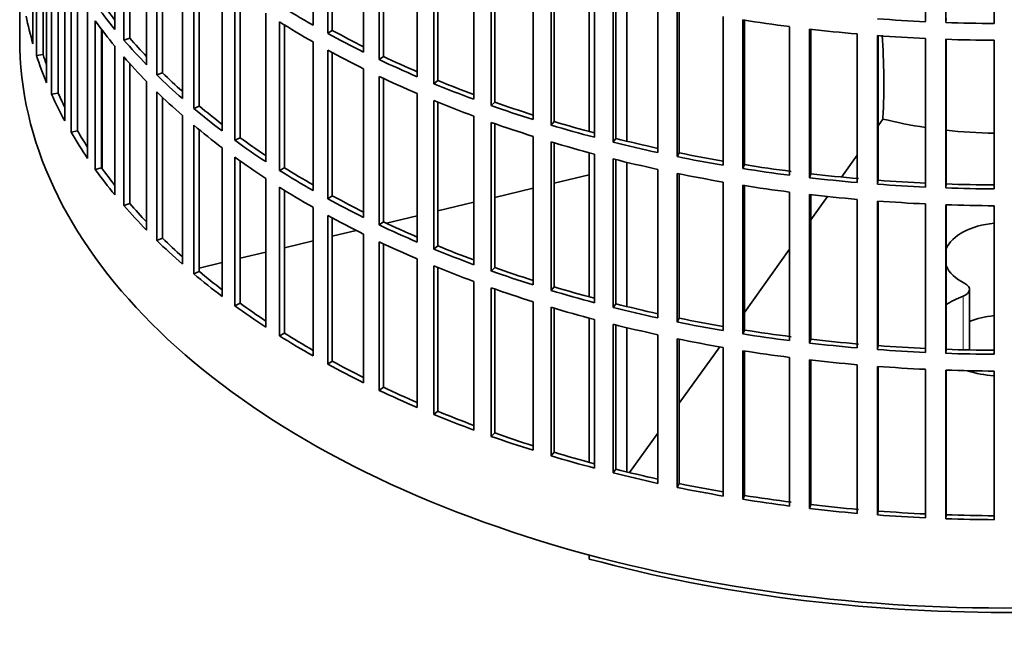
# Model space of a CAD drawing. Header units: millimetres. Extents: x 203 to 976, y -929 to 1223.
# Tile 1 of 18: x 677 to 820, y -929 to -840. Entities that reach past the tile are written whole.
import ezdxf

# ---------------------------------------------------------------- set-up
doc = ezdxf.new("R2010")
doc.units = ezdxf.units.MM
doc.layers.add('VSI344-454_FILTR', color=7, linetype='Continuous')
doc.layers.add('VSI344-454_SUPPO', color=7, linetype='Continuous')

# ---------------------------------------------------------------- blocks, each defined once
blk = doc.blocks.new('SE3')
at = {"layer": 'VSI344-454_FILTR', "color": 7, "linetype": 'Continuous', "lineweight": 35}
for p, q in [((719.63, -840.88), (719.63, -819.25)), ((808.88, -840.38), (808.88, -818.75)), ((811.86, -840.5), (811.86, -818.87)), ((818.89, -840.65), (818.89, -819.01)), ((690.76, -841.52), (690.76, -819.88)), ((721.78, -842.08), (721.78, -820.44)), ((722.44, -841.65), (722.44, -820.8)), ((678.81, -843.6), (678.81, -821.96)), ((692.06, -843.06), (692.06, -821.43)), ((679.33, -845.29), (679.33, -823.66)), ((692.95, -842.79), (692.95, -822.43)), ((727, -844.8), (727, -823.16)), ((695.37, -846.65), (695.37, -825.01)), ((729.29, -845.9), (729.29, -824.27)), ((729.9, -845.45), (729.9, -824.56)), ((680.31, -845.17), (680.31, -826.42)), ((696.86, -848.14), (696.86, -826.5)), ((680.79, -849.27), (680.79, -827.63)), ((697.71, -847.84), (697.71, -827.32)), ((734.83, -848.4), (734.83, -826.77)), ((737.24, -849.42), (737.24, -827.78)), ((681.51, -850.94), (681.51, -829.3)), ((737.8, -848.94), (737.8, -828.01)), ((676.88, -830.06), (676.88, -842.92)), ((700.59, -851.59), (700.59, -829.95)), ((743.08, -851.69), (743.08, -830.05)), ((682.47, -850.78), (682.47, -831.33)), ((702.25, -853.01), (702.25, -831.38)), ((703.06, -852.67), (703.06, -832.05)), ((745.61, -852.6), (745.61, -830.96)), ((746.11, -852.1), (746.11, -831.14)), ((683.45, -854.84), (683.45, -833.2)), ((751.7, -854.63), (751.7, -832.99)), ((684.37, -856.48), (684.37, -834.84)), ((706.39, -856.3), (706.39, -834.66)), ((754.33, -855.44), (754.33, -833.8)), ((754.77, -854.92), (754.77, -833.93)), ((685.31, -856.28), (685.31, -836.4)), ((708.23, -857.66), (708.23, -836.02)), ((708.99, -857.29), (708.99, -836.57)), ((760.65, -857.22), (760.65, -835.58)), ((763.38, -857.92), (763.38, -836.28)), ((763.75, -857.38), (763.75, -836.38)), ((769.9, -859.44), (769.9, -837.8)), ((686.78, -860.3), (686.78, -838.66)), ((712.75, -860.77), (712.75, -839.13)), ((772.7, -860.03), (772.7, -838.39)), ((773.01, -859.48), (773.01, -838.46)), ((687.9, -861.89), (687.9, -840.26)), ((714.74, -862.05), (714.74, -840.41)), ((715.46, -861.65), (715.46, -840.86)), ((779.4, -861.29), (779.4, -839.65)), ((782.26, -861.76), (782.26, -840.12)), ((782.5, -861.2), (782.5, -840.16)), ((811.89, -839.93), (811.86, -840.5)), ((688.81, -861.66), (688.81, -841.49)), ((722.44, -841.65), (721.78, -842.08)), ((789.09, -862.74), (789.09, -841.11)), ((792.01, -863.1), (792.01, -841.46)), ((792.18, -862.53), (792.18, -841.48)), ((798.93, -863.81), (798.93, -842.17)), ((692.95, -842.79), (692.06, -843.06)), ((719.63, -864.97), (719.63, -843.33)), ((801.89, -864.05), (801.89, -842.41)), ((801.99, -863.47), (801.99, -842.42)), ((808.88, -864.47), (808.88, -842.83)), ((811.86, -864.59), (811.86, -842.95)), ((811.89, -864.01), (811.89, -842.95)), ((818.89, -864.73), (818.89, -843.09)), ((680.31, -845.17), (679.33, -845.29)), ((690.76, -865.6), (690.76, -843.97)), ((721.78, -866.17), (721.78, -844.53)), ((722.44, -865.74), (722.44, -844.89)), ((692.06, -867.15), (692.06, -845.51)), ((692.95, -866.88), (692.95, -846.52)), ((729.9, -845.45), (729.29, -845.9)), ((697.71, -847.84), (696.86, -848.14)), ((727, -868.88), (727, -847.25)), ((695.37, -870.74), (695.37, -849.1)), ((729.29, -869.99), (729.29, -848.35)), ((729.9, -869.53), (729.9, -848.64)), ((737.8, -848.94), (737.24, -849.42)), ((682.47, -850.78), (681.51, -850.94)), ((696.86, -872.23), (696.86, -850.59)), ((734.83, -872.49), (734.83, -850.85)), ((697.71, -871.92), (697.71, -851.41)), ((737.24, -873.5), (737.24, -851.87)), ((737.8, -873.02), (737.8, -852.09)), ((746.11, -852.1), (745.61, -852.6)), ((703.06, -852.67), (702.25, -853.01)), ((700.59, -875.67), (700.59, -854.04)), ((743.08, -875.77), (743.08, -854.14)), ((745.61, -876.69), (745.61, -855.05)), ((746.11, -876.19), (746.11, -855.22)), ((754.77, -854.92), (754.33, -855.44)), ((685.31, -856.28), (684.37, -856.48)), ((702.25, -877.1), (702.25, -855.46)), ((703.06, -876.76), (703.06, -856.13)), ((708.99, -857.29), (708.23, -857.66)), ((751.7, -878.72), (751.7, -857.08)), ((754.33, -879.53), (754.33, -857.89)), ((754.77, -879.01), (754.77, -858.02)), ((763.75, -857.38), (763.38, -857.92)), ((706.39, -880.39), (706.39, -858.75)), ((773.01, -859.48), (772.7, -860.03)), ((708.23, -881.74), (708.23, -860.11)), ((708.99, -881.37), (708.99, -860.66)), ((760.65, -881.31), (760.65, -859.67)), ((763.38, -882.01), (763.38, -860.37)), ((763.75, -881.47), (763.75, -860.46)), ((688.81, -861.66), (687.9, -861.89)), ((715.46, -861.65), (714.74, -862.05)), ((769.9, -883.53), (769.9, -861.89)), ((782.5, -861.2), (782.26, -861.76)), ((712.75, -884.85), (712.75, -863.22)), ((772.7, -884.12), (772.7, -862.48)), ((773.01, -883.57), (773.01, -862.54)), ((779.4, -885.37), (779.4, -863.74)), ((792.18, -862.53), (792.01, -863.1)), ((801.99, -863.47), (801.89, -864.05)), ((714.74, -886.13), (714.74, -864.5)), ((715.46, -885.73), (715.46, -864.95)), ((782.26, -885.85), (782.26, -864.21)), ((782.5, -885.29), (782.5, -864.25)), ((789.09, -886.83), (789.09, -865.19)), ((811.89, -864.01), (811.86, -864.59)), ((722.44, -865.74), (721.78, -866.17)), ((792.01, -887.19), (792.01, -865.55)), ((792.18, -886.62), (792.18, -865.57)), ((798.93, -887.89), (798.93, -866.26)), ((801.89, -888.13), (801.89, -866.5)), ((801.99, -887.56), (801.99, -866.5)), ((692.95, -866.88), (692.06, -867.15)), ((719.63, -889.06), (719.63, -867.42)), ((808.88, -888.56), (808.88, -866.92)), ((811.86, -888.68), (811.86, -867.04)), ((811.89, -888.1), (811.89, -867.04)), ((818.89, -888.82), (818.89, -867.18)), ((721.78, -890.25), (721.78, -868.61)), ((722.44, -889.82), (722.44, -868.98)), ((729.9, -869.53), (729.29, -869.99)), ((697.71, -871.92), (696.86, -872.23)), ((727, -892.97), (727, -871.33)), ((729.29, -894.08), (729.29, -872.44)), ((729.9, -893.62), (729.9, -872.73)), ((737.8, -873.02), (737.24, -873.5)), ((734.83, -896.58), (734.83, -874.94)), ((703.06, -876.76), (702.25, -877.1)), ((737.24, -897.59), (737.24, -875.95)), ((737.8, -897.11), (737.8, -876.18)), ((746.11, -876.19), (745.61, -876.69)), ((743.08, -899.86), (743.08, -878.22)), ((745.61, -900.77), (745.61, -879.14)), ((746.11, -900.27), (746.11, -879.31)), ((754.77, -879.01), (754.33, -879.53)), ((708.99, -881.37), (708.23, -881.74)), ((751.7, -902.8), (751.7, -881.17)), ((754.33, -903.61), (754.33, -881.98)), ((754.77, -903.09), (754.77, -882.11)), ((763.75, -881.47), (763.38, -882.01)), ((760.65, -905.39), (760.65, -883.76)), ((773.01, -883.57), (772.7, -884.12)), ((763.38, -906.09), (763.38, -884.46)), ((763.75, -905.56), (763.75, -884.55)), ((782.5, -885.29), (782.26, -885.85)), ((715.46, -885.73), (714.74, -886.13)), ((769.9, -907.61), (769.9, -885.98)), ((772.7, -908.2), (772.7, -886.57)), ((773.01, -907.65), (773.01, -886.63)), ((792.18, -886.62), (792.01, -887.19)), ((779.4, -909.46), (779.4, -887.82)), ((801.99, -887.56), (801.89, -888.13)), ((811.89, -888.1), (811.86, -888.68)), ((782.26, -909.93), (782.26, -888.3)), ((782.5, -909.37), (782.5, -888.33)), ((789.09, -910.92), (789.09, -889.28)), ((792.01, -911.27), (792.01, -889.64)), ((792.18, -910.71), (792.18, -889.66)), ((722.44, -889.82), (721.78, -890.25)), ((798.93, -911.98), (798.93, -890.34)), ((801.89, -912.22), (801.89, -890.58)), ((801.99, -911.64), (801.99, -890.59)), ((808.88, -912.64), (808.88, -891.01)), ((811.86, -912.76), (811.86, -891.13)), ((811.89, -912.19), (811.89, -891.13)), ((818.89, -912.91), (818.89, -891.27)), ((729.9, -893.62), (729.29, -894.08)), ((737.8, -897.11), (737.24, -897.59)), ((746.11, -900.27), (745.61, -900.77)), ((754.77, -903.09), (754.33, -903.61)), ((763.75, -905.56), (763.38, -906.09)), ((773.01, -907.65), (772.7, -908.2)), ((782.5, -909.37), (782.26, -909.93)), ((792.18, -910.71), (792.01, -911.27)), ((801.99, -911.64), (801.89, -912.22)), ((811.89, -912.19), (811.86, -912.76))]:
    blk.add_line(p, q, dxfattribs=at)
for centre, major_axis, start_param, end_param in [((820.38, -805.97), (-143.5, 0), 0.394364, 0.443394), ((820.38, -805.97), (-142.5, 0), 0.394192, 0.42838), ((820.38, -781.89), (-143.5, 0), 0.74343, 0.79246), ((820.38, -830.06), (-143.5, 0), 0.115112, 0.164141), ((820.38, -808.42), (-143.5, 0), 0.394364, 0.443394), ((820.38, -784.34), (-143.5, 0), 0.74343, 0.79246), ((820.38, -760.25), (-143.5, 0), 1.301936, 1.350965), ((820.38, -757.8), (-143.5, 0), 1.441562, 1.490591), ((820.38, -757.8), (-143.5, 0), 1.511375, 1.560404), ((820.38, -781.89), (-143.5, 0), 0.813243, 0.862273), ((820.38, -781.89), (-142.5, 0), 0.813071, 0.856243), ((820.38, -760.25), (-143.5, 0), 1.371749, 1.420778), ((820.38, -842.92), (-143.5, 0), 0, 3.141593), ((820.38, -805.97), (-143.5, 0), 0.464178, 0.513207), ((820.38, -805.97), (-142.5, 0), 0.464005, 0.500614), ((820.38, -760.25), (-143.5, 0), 1.441562, 1.490591), ((820.38, -760.25), (-143.5, 0), 1.511375, 1.560404), ((820.38, -830.06), (-142.5, 0), 0.184753, 0.202416), ((820.38, -784.34), (-143.5, 0), 0.813243, 0.862273), ((820.38, -830.06), (-143.5, 0), 0.184925, 0.233954), ((820.38, -808.42), (-143.5, 0), 0.464178, 0.513207), ((820.38, -781.89), (-143.5, 0), 0.883057, 0.932086), ((820.38, -781.89), (-142.5, 0), 0.882884, 0.926865), ((820.38, -805.97), (-142.5, 0), 0.533819, 0.572292), ((820.38, -805.97), (-143.5, 0), 0.533991, 0.58302), ((820.38, -784.34), (-143.5, 0), 0.883057, 0.932086), ((820.38, -781.89), (-143.5, 0), 0.95287, 1.001899), ((820.38, -781.89), (-142.5, 0), 0.952698, 0.997405), ((820.38, -830.06), (-143.5, 0), 0.254738, 0.303767), ((820.38, -830.06), (-142.5, 0), 0.254566, 0.280516), ((820.38, -808.42), (-143.5, 0), 0.533991, 0.58302), ((820.38, -784.34), (-143.5, 0), 0.95287, 1.001899), ((820.38, -781.89), (-142.5, 0), 1.022511, 1.067883), ((820.38, -805.97), (-143.5, 0), 0.603804, 0.652833), ((820.38, -805.97), (-142.5, 0), 0.603632, 0.6436), ((820.38, -781.89), (-143.5, 0), 1.022683, 1.071712), ((820.38, -784.34), (-143.5, 0), 1.022683, 1.071712), ((820.38, -781.89), (-142.5, 0), 1.092324, 1.138311), ((820.38, -830.06), (-143.5, 0), 0.324551, 0.37358), ((820.38, -830.06), (-142.5, 0), 0.324379, 0.355248), ((820.38, -808.42), (-143.5, 0), 0.603804, 0.652833), ((820.38, -781.89), (-143.5, 0), 1.092496, 1.141525), ((820.38, -805.97), (-143.5, 0), 0.673617, 0.722646), ((820.38, -805.97), (-142.5, 0), 0.673445, 0.714651), ((820.38, -784.34), (-143.5, 0), 1.092496, 1.141525), ((820.38, -781.89), (-143.5, 0), 1.162309, 1.211339), ((820.38, -781.89), (-142.5, 0), 1.162137, 1.2087), ((820.38, -781.89), (-142.5, 0), 1.23195, 1.27906), ((820.38, -808.42), (-143.5, 0), 0.673617, 0.722646), ((820.38, -784.34), (-143.5, 0), 1.162309, 1.211339), ((820.38, -781.89), (-143.5, 0), 1.232122, 1.281152), ((820.38, -830.06), (-143.5, 0), 0.394364, 0.443394), ((820.38, -830.06), (-142.5, 0), 0.394192, 0.42838), ((820.38, -805.97), (-143.5, 0), 0.74343, 0.79246), ((820.38, -805.97), (-142.5, 0), 0.743258, 0.785517), ((820.38, -781.89), (-143.5, 0), 1.301936, 1.350965), ((820.38, -781.89), (-142.5, 0), 1.301764, 1.351137), ((820.38, -784.34), (-143.5, 0), 1.232122, 1.281152), ((820.38, -781.89), (-143.5, 0), 1.371749, 1.420778), ((820.38, -781.89), (-142.5, 0), 1.371577, 1.42095), ((820.38, -781.89), (-142.5, 0), 1.44139, 1.490763), ((820.38, -808.42), (-143.5, 0), 0.74343, 0.79246), ((820.38, -784.34), (-143.5, 0), 1.301936, 1.350965), ((820.38, -781.89), (-143.5, 0), 1.441562, 1.490591), ((820.38, -781.89), (-143.5, 0), 1.511375, 1.560404), ((820.38, -781.89), (-142.5, 0), 1.511203, 1.560576), ((820.38, -805.97), (-143.5, 0), 0.813243, 0.862273), ((820.38, -805.97), (-142.5, 0), 0.813071, 0.856243), ((820.38, -784.34), (-143.5, 0), 1.371749, 1.420778), ((820.38, -784.34), (-143.5, 0), 1.441562, 1.490591), ((820.38, -830.06), (-143.5, 0), 0.464178, 0.513207), ((820.38, -830.06), (-142.5, 0), 0.464005, 0.500614), ((820.38, -784.34), (-143.5, 0), 1.511375, 1.560404), ((820.38, -808.42), (-143.5, 0), 0.813243, 0.862273), ((820.38, -805.97), (-142.5, 0), 0.882884, 0.926865), ((820.38, -805.97), (-143.5, 0), 0.883057, 0.932086), ((820.38, -830.06), (-143.5, 0), 0.533991, 0.58302), ((820.38, -830.06), (-142.5, 0), 0.533819, 0.572292), ((820.38, -808.42), (-143.5, 0), 0.883057, 0.932086), ((820.38, -805.97), (-143.5, 0), 0.95287, 1.001899), ((820.38, -805.97), (-142.5, 0), 0.952698, 0.997405), ((820.38, -830.06), (-142.5, 0), 0.603632, 0.6436), ((820.38, -808.42), (-143.5, 0), 0.95287, 1.001899), ((820.38, -805.97), (-143.5, 0), 1.022683, 1.071712), ((820.38, -805.97), (-142.5, 0), 1.022511, 1.067883), ((820.38, -830.06), (-143.5, 0), 0.603804, 0.652833), ((820.38, -808.42), (-143.5, 0), 1.022683, 1.071712), ((820.38, -805.97), (-143.5, 0), 1.092496, 1.141525), ((820.38, -805.97), (-142.5, 0), 1.092324, 1.138311), ((820.38, -830.06), (-143.5, 0), 0.673617, 0.722646), ((820.38, -830.06), (-142.5, 0), 0.673445, 0.714651), ((820.38, -808.42), (-143.5, 0), 1.092496, 1.141525), ((820.38, -805.97), (-143.5, 0), 1.162309, 1.211339), ((820.38, -805.97), (-142.5, 0), 1.162137, 1.2087), ((820.38, -805.97), (-142.5, 0), 1.23195, 1.27906), ((820.38, -808.42), (-143.5, 0), 1.162309, 1.211339), ((820.38, -805.97), (-143.5, 0), 1.232122, 1.281152), ((820.38, -805.97), (-142.5, 0), 1.301764, 1.351137), ((820.38, -830.06), (-143.5, 0), 0.74343, 0.79246), ((820.38, -830.06), (-142.5, 0), 0.743258, 0.785517), ((820.38, -808.42), (-143.5, 0), 1.232122, 1.281152), ((820.38, -805.97), (-143.5, 0), 1.301936, 1.350965), ((820.38, -805.97), (-142.5, 0), 1.371577, 1.42095), ((820.38, -805.97), (-143.5, 0), 1.371749, 1.420778), ((820.38, -805.97), (-143.5, 0), 1.441562, 1.490591), ((820.38, -805.97), (-142.5, 0), 1.44139, 1.490763), ((820.38, -805.97), (-142.5, 0), 1.511203, 1.560576), ((820.38, -808.42), (-143.5, 0), 1.301936, 1.350965), ((820.38, -808.42), (-143.5, 0), 1.371749, 1.420778), ((820.38, -805.97), (-143.5, 0), 1.511375, 1.560404), ((820.38, -830.06), (-143.5, 0), 0.813243, 0.862273), ((820.38, -830.06), (-142.5, 0), 0.813071, 0.856243), ((820.38, -808.42), (-143.5, 0), 1.441562, 1.490591), ((820.38, -808.42), (-143.5, 0), 1.511375, 1.560404), ((820.38, -830.06), (-142.5, 0), 0.882884, 0.926865), ((820.38, -830.06), (-143.5, 0), 0.883057, 0.932086), ((820.38, -830.06), (-143.5, 0), 0.95287, 1.001899), ((820.38, -830.06), (-142.5, 0), 0.952698, 0.997405), ((820.38, -830.06), (-143.5, 0), 1.022683, 1.071712), ((820.38, -830.06), (-142.5, 0), 1.022511, 1.067883), ((820.38, -830.06), (-143.5, 0), 1.092496, 1.141525), ((820.38, -830.06), (-142.5, 0), 1.092324, 1.138311), ((820.38, -830.06), (-143.5, 0), 1.162309, 1.211339), ((820.38, -830.06), (-142.5, 0), 1.162137, 1.2087), ((820.38, -830.06), (-143.5, 0), 1.232122, 1.281152), ((820.38, -830.06), (-142.5, 0), 1.23195, 1.27906), ((820.38, -830.06), (-142.5, 0), 1.301764, 1.351137), ((820.38, -830.06), (-143.5, 0), 1.301936, 1.350965), ((820.38, -830.06), (-142.5, 0), 1.371577, 1.42095), ((820.38, -830.06), (-143.5, 0), 1.371749, 1.420778), ((820.38, -830.06), (-143.5, 0), 1.441562, 1.490591), ((820.38, -830.06), (-142.5, 0), 1.44139, 1.490763), ((820.38, -830.06), (-142.5, 0), 1.511203, 1.560576), ((820.38, -830.06), (-143.5, 0), 1.511375, 1.560404)]:
    blk.add_ellipse(centre, major_axis=major_axis, ratio=0.57735, start_param=start_param, end_param=end_param, dxfattribs=at)
at = {"layer": 'VSI344-454_SUPPO', "color": 7, "linetype": 'Continuous', "lineweight": 35}
for p, q in [((759.9, -856.38), (759.9, -835.38)), ((765.39, -857.79), (765.39, -836.77)), ((688.92, -861.81), (688.92, -841.64)), ((801.99, -855.55), (802.7, -854.56)), ((802.7, -854.37), (802.7, -854.56)), ((759.9, -880.47), (759.9, -859.47)), ((765.39, -881.87), (765.39, -860.86)), ((796.64, -863.01), (798.93, -859.81)), ((754.77, -863.9), (759.9, -862.67)), ((746.11, -865.97), (751.7, -864.63)), ((737.8, -867.95), (743.08, -866.69)), ((792.18, -869.23), (794.61, -865.84)), ((730.34, -869.74), (734.83, -868.67)), ((722.44, -871.63), (725.93, -870.79)), ((715.46, -873.3), (719.63, -872.3)), ((782.5, -882.71), (789.09, -873.53)), ((708.99, -874.84), (712.75, -873.95)), ((703.06, -876.26), (706.39, -875.47)), ((815.31, -888.19), (815.31, -879.37)), ((759.9, -904.55), (759.9, -883.55)), ((765.39, -905.96), (765.39, -884.95)), ((773.01, -895.94), (778.9, -887.74)), ((815.31, -891.3), (815.31, -891.22)), ((765.76, -906.05), (769.9, -900.28)), ((759.9, -918.64), (759.9, -918.05))]:
    blk.add_line(p, q, dxfattribs=at)
at = {"layer": 'VSI344-454_SUPPO', "color": 4, "linetype": 'Continuous', "lineweight": 9}
blk.add_line((814.39, -880.34), (814.39, -888.17), dxfattribs=at)
at = {"layer": 'VSI344-454_SUPPO', "color": 7, "linetype": 'Continuous', "lineweight": 35}
blk.add_arc((700.22, -849.28), 102.6, 357.1575, 3.8803, dxfattribs=at)
for centre, major_axis, start_param, end_param in [((820.38, -830.67), (45, 0), 4.308579, 4.454033), ((820.38, -830.67), (45, 0), 4.522652, 4.679245), ((820.38, -874.7), (8.75, 0), 1.742057, 2.895802), ((820.38, -874.7), (8.75, 0), 3.387384, 3.994061), ((813.31, -879.37), (-2, 0), 2.146256, 3.994061), ((820.38, -885.67), (-11, 0), -0.995337, -0.689527), ((820.38, -888.17), (8.75, 0), 1.742057, 2.189506), ((820.38, -885.67), (-11, 0), 1.063193, 1.434813), ((820.38, -844.14), (-142.5, 0), 1.132467, 2.009125)]:
    blk.add_ellipse(centre, major_axis=major_axis, ratio=0.57735, start_param=start_param, end_param=end_param, dxfattribs=at)

msp = doc.modelspace()

# ---------------------------------------------------------------- block references
msp.add_blockref('SE3', (0, 0))

doc.saveas('drawing.dxf')
